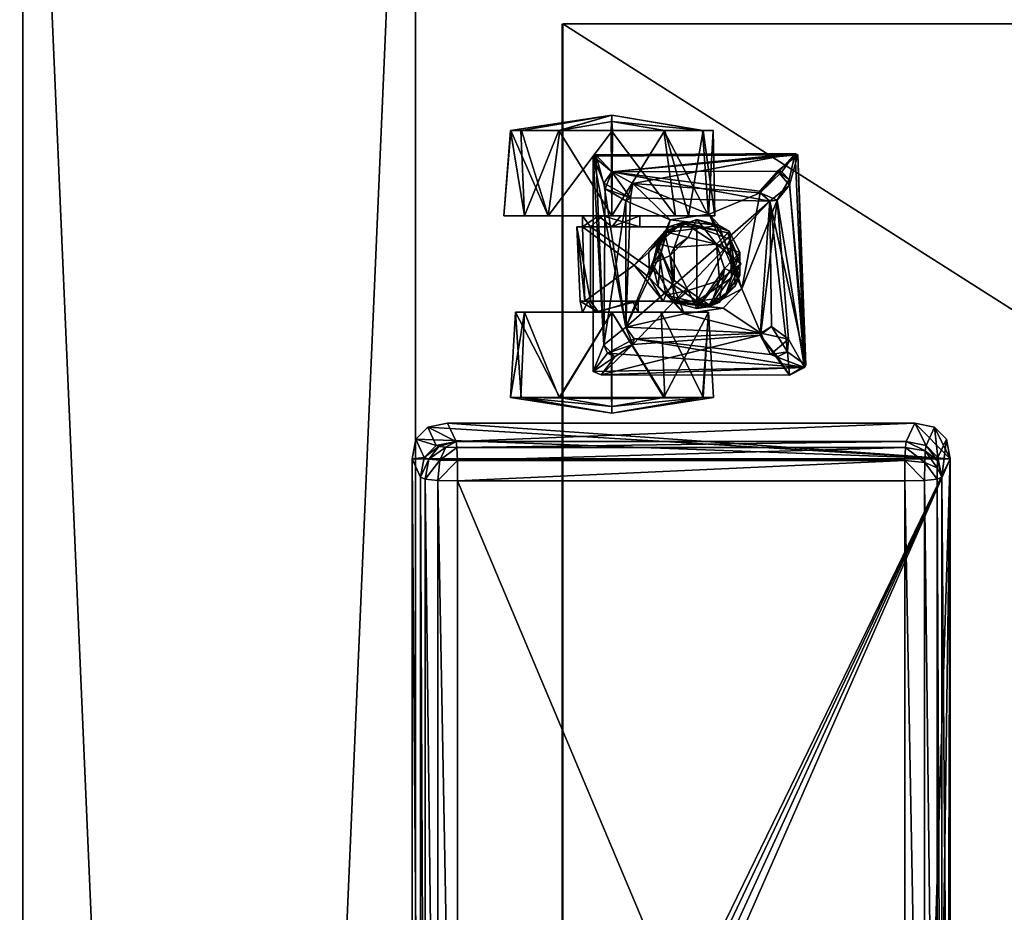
# Model space of a CAD drawing. Header units: inches. Extents: x 491 to 729, y -143 to 65.
# Tile 118 of 256: x 504 to 511, y -57 to -51. Entities that reach past the tile are written whole.
import ezdxf

# ---------------------------------------------------------------- set-up
doc = ezdxf.new("R2010")
doc.units = ezdxf.units.IN
doc.header["$MEASUREMENT"] = 0
doc.layers.add('A-FURN', color=7, linetype='Continuous')
for name, color, linetype, true_color in [('CET color Grey2', 7, 'Continuous', 0x060606), ('CET color Grey23', 7, 'Continuous', 0x393c39), ('CET color Grey30', 7, 'Continuous', 0x594d3d), ('CET color Grey8', 7, 'Continuous', 0x161614), ('CET color tan', 7, 'Continuous', 0xd4b38d)]:
    doc.layers.add(name, color=color, linetype=linetype, true_color=true_color)

# ---------------------------------------------------------------- blocks, each defined once
blk = doc.blocks.new('*C95')
at = {"layer": 'CET color Grey23', "linetype": 'Continuous'}
mesh = blk.add_polyface(dxfattribs=at)
corners = [(31.85, 4.648, 25.744), (-31.85, 4.648, 25.744), (-31.85, 4.648, 27.476), (31.85, 4.648, 27.476), (-31.85, 1.892, 25.744), (-31.85, 1.892, 27.476), (31.85, 1.892, 25.744), (31.85, 1.892, 27.476)]
mesh.append_faces([[corners[k] for k in face] for face in [(0, 2, 3, 0), (1, 5, 2, 1), (1, 6, 4, 1), (5, 3, 2, 5), (4, 7, 5, 4), (6, 3, 7, 6)]], dxfattribs={"vtx0": -1, "vtx3": -1})
mesh.append_faces([[corners[k] for k in face] for face in [(0, 1, 2, 0), (1, 4, 5, 1), (1, 0, 6, 1), (5, 7, 3, 5), (4, 6, 7, 4), (6, 0, 3, 6)]], dxfattribs={"vtx2": -1})
at = {"layer": 'CET color Grey8', "linetype": 'Continuous'}
mesh = blk.add_polyface(dxfattribs=at)
corners = [(16.368, -1.5436, 26.067), (16.368, 1.5955, 26.067), (23.828, 1.5955, 26.067), (23.828, -1.5436, 26.067), (16.214, -1.864, 27.563), (16.3436, -1.8054, 26.3167), (23.8524, -1.8054, 26.3167), (23.982, -1.864, 27.563), (24.232, -1.614, 27.563), (24.1036, -1.555, 26.3157), (24.1036, 1.607, 26.3157), (24.232, 1.666, 27.563), (23.982, 1.916, 27.563), (23.8524, 1.8573, 26.3167), (16.3436, 1.8573, 26.3167), (16.214, 1.916, 27.563), (15.964, 1.666, 27.563), (16.0924, 1.607, 26.3157), (16.0924, -1.555, 26.3157), (15.964, -1.614, 27.563), (16.1282, -1.6751, 26.2392), (16.1203, -1.6941, 26.3163), (23.9686, -1.7739, 26.2394), (23.9919, -1.7775, 26.3161), (16.2274, 1.8259, 26.2394), (16.2041, 1.8295, 26.3161), (24.0678, 1.727, 26.2392), (24.0757, 1.746, 26.3163), (16.2263, -1.5449, 26.0946), (16.2263, 1.5967, 26.0946), (16.3653, 1.7357, 26.0947), (23.83, 1.7357, 26.0948), (23.9697, 1.5968, 26.0946), (23.9697, -1.5447, 26.0946), (23.8307, -1.6838, 26.0947), (16.366, -1.6838, 26.0948), (16.0751, -1.8363, 27.563), (16.204, -1.7776, 26.3166), (24.1209, -1.8363, 27.563), (24.2042, 1.8049, 27.563), (16.0751, 1.8882, 27.563), (16.1344, -1.5487, 26.1775), (16.1329, -1.6266, 26.193), (16.2241, -1.6695, 26.1194), (16.2167, -1.7471, 26.1934), (16.3579, -1.7711, 26.1781), (23.8388, -1.7711, 26.178), (23.9176, -1.7718, 26.1933), (23.9567, -1.6849, 26.1193), (24.0383, -1.6883, 26.193), (24.0616, -1.5486, 26.1775), (24.0757, -1.6941, 26.3158), (16.3572, 1.823, 26.178), (16.2784, 1.8237, 26.1933), (16.2393, 1.7368, 26.1193), (16.1577, 1.7402, 26.193), (16.1344, 1.6005, 26.1775), (16.1203, 1.746, 26.3158), (24.0616, 1.6006, 26.1775), (24.0631, 1.6785, 26.193), (23.9719, 1.7214, 26.1194), (23.9793, 1.799, 26.1934), (23.8381, 1.823, 26.1781), (23.992, 1.8295, 26.3166), (15.9918, -1.7529, 27.563), (24.2042, -1.7529, 27.563), (24.1209, 1.8882, 27.563), (15.9918, 1.8049, 27.563)]
mesh.append_faces([[corners[k] for k in face] for face in [(18, 20, 21, 18), (6, 22, 23, 6), (14, 24, 25, 14), (10, 26, 27, 10), (0, 28, 29, 0), (0, 29, 1, 0), (1, 30, 31, 1), (1, 31, 2, 1), (2, 32, 33, 2), (2, 33, 3, 2), (3, 34, 35, 3), (3, 35, 0, 3), (4, 36, 37, 4), (4, 37, 5, 4), (6, 23, 38, 6), (6, 38, 7, 6), (10, 27, 39, 10), (10, 39, 11, 10), (14, 25, 40, 14), (14, 40, 15, 14), (18, 41, 42, 18), (41, 28, 43, 41), (41, 43, 42, 41), (28, 0, 35, 28), (28, 35, 43, 28), (18, 42, 20, 18), (42, 43, 44, 42), (42, 44, 20, 42), (43, 35, 45, 43), (43, 45, 44, 43), (20, 44, 37, 20), (20, 37, 21, 20), (44, 45, 5, 44), (44, 5, 37, 44), (6, 46, 47, 6), (46, 34, 48, 46), (46, 48, 47, 46), (34, 3, 33, 34), (34, 33, 48, 34), (6, 47, 22, 6), (47, 48, 49, 47), (47, 49, 22, 47), (48, 33, 50, 48), (48, 50, 49, 48), (22, 49, 51, 22), (22, 51, 23, 22), (49, 50, 9, 49), (49, 9, 51, 49), (14, 52, 53, 14), (52, 30, 54, 52), (52, 54, 53, 52), (30, 1, 29, 30), (30, 29, 54, 30), (14, 53, 24, 14), (53, 54, 55, 53), (53, 55, 24, 53), (54, 29, 56, 54), (54, 56, 55, 54), (24, 55, 57, 24), (24, 57, 25, 24), (55, 56, 17, 55), (55, 17, 57, 55), (10, 58, 59, 10), (58, 32, 60, 58), (58, 60, 59, 58), (32, 2, 31, 32), (32, 31, 60, 32), (10, 59, 26, 10), (59, 60, 61, 59), (59, 61, 26, 59), (60, 31, 62, 60), (60, 62, 61, 60), (26, 61, 63, 26), (26, 63, 27, 26), (61, 62, 13, 61), (61, 13, 63, 61), (28, 41, 56, 28), (28, 56, 29, 28), (41, 18, 17, 41), (41, 17, 56, 41), (30, 52, 62, 30), (30, 62, 31, 30), (52, 14, 13, 52), (52, 13, 62, 52), (32, 58, 50, 32), (32, 50, 33, 32), (58, 10, 9, 58), (58, 9, 50, 58), (46, 6, 5, 46), (46, 5, 45, 46), (36, 64, 21, 36), (36, 21, 37, 36), (64, 19, 18, 64), (64, 18, 21, 64), (23, 51, 65, 23), (23, 65, 38, 23), (51, 9, 8, 51), (51, 8, 65, 51), (27, 63, 66, 27), (27, 66, 39, 27), (63, 13, 12, 63), (63, 12, 66, 63), (25, 57, 67, 25), (25, 67, 40, 25), (57, 17, 16, 57), (57, 16, 67, 57)]])
mesh.append_faces([[corners[k] for k in face] for face in [(7, 65, 8, 7), (7, 8, 11, 7), (7, 11, 39, 7), (7, 39, 66, 7), (7, 66, 12, 7), (7, 12, 15, 7), (7, 15, 40, 7), (7, 40, 67, 7), (7, 67, 16, 7), (7, 16, 19, 7), (7, 19, 64, 7), (7, 64, 36, 7)]], dxfattribs={"vtx0": -1, "vtx2": -1, "vtx3": -1})
mesh.append_faces([[corners[k] for k in face] for face in [(0, 2, 3, 0), (4, 6, 7, 4), (8, 10, 11, 8), (12, 14, 15, 12), (16, 18, 19, 16), (34, 45, 35, 34), (7, 36, 4, 7)]], dxfattribs={"vtx0": -1, "vtx3": -1})
mesh.append_faces([[corners[k] for k in face] for face in [(0, 1, 2, 0), (4, 5, 6, 4), (8, 9, 10, 8), (12, 13, 14, 12), (16, 17, 18, 16), (34, 46, 45, 34), (7, 38, 65, 7)]], dxfattribs={"vtx2": -1})
at = {"layer": 'CET color tan', "linetype": 'Continuous'}
mesh = blk.add_polyface(dxfattribs=at)
corners = [(-35, -14.3819, 28.5), (35, -14.3819, 28.5), (35, 14.5, 28.5), (-35, 14.5, 28.5)]
mesh.append_faces([[corners[k] for k in face] for face in [(0, 2, 3, 0)]], dxfattribs={"vtx0": -1, "vtx3": -1})
mesh.append_faces([[corners[k] for k in face] for face in [(0, 1, 2, 0)]], dxfattribs={"vtx2": -1})
mesh = blk.add_polyface(dxfattribs=at)
corners = [(-35, -14.3819, 27.563), (35, 14.5, 27.563), (35, -14.3819, 27.563), (-35, 14.5, 27.563)]
mesh.append_faces([[corners[k] for k in face] for face in [(0, 1, 2, 0)]], dxfattribs={"vtx0": -1, "vtx3": -1})
mesh.append_faces([[corners[k] for k in face] for face in [(0, 3, 1, 0)]], dxfattribs={"vtx2": -1})
blk = doc.blocks.new('*C93')
at = {"layer": 'A-FURN', "linetype": 'Continuous', "rotation": 89.99999999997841}
blk.add_blockref('*C95', (508.6849, -77.7546, 0), dxfattribs=at)
blk = doc.blocks.new('*C63')
at = {"layer": 'CET color Grey2', "linetype": 'Continuous'}
mesh = blk.add_polyface(dxfattribs=at)
corners = [(11.2513, 18.7342, 0.1239), (10.6513, 18.9769, 0.3133), (11.2513, 19.0024, 0.3952), (11.2513, 18.9981, 1.1322), (10.6513, 18.8087, 1.3748), (11.2513, 18.7268, 1.4004), (11.3592, 18.362, 0.8967), (11.2513, 19.075, 0.5734), (11.2513, 19.0728, 0.9549), (10.6513, 19.122, 0.76), (10.5751, 18.6088, 0.6016), (10.0531, 18.5517, 0.9754), (10.5751, 18.5692, 0.9647), (10.6513, 18.362, 0), (10.6513, 18.5677, 0.76), (10.6513, 18.4256, 0.5644), (11.07, 18.493, 1.7674), (9.7475, 18.4182, 1.7674), (9.8702, 18.2648, 1.7674), (11.2513, 18.3577, 1.497), (11.3146, 18.362, 1.3041), (10.6513, 18.4554, 0.9432), (10.5751, 18.362, 0.9656), (10.5751, 18.5129, 0.5319), (10.8419, 18.4088, 1.6849), (11.0807, 18.4755, 1.6849), (10.9611, 18.3622, 1.6849), (9.7475, 18.4182, 1.6849), (10.8807, 18.4182, 1.7674), (10.9611, 18.3622, 1.7674), (11.2513, 18.3663, 0.023), (10.5751, 18.1664, 0.6964), (10.6513, 18.362, 1.52), (10.6513, 18.2985, 0.9556)]
mesh.append_faces([[corners[k] for k in face] for face in [(0, 1, 2, 0), (3, 4, 5, 3), (6, 0, 7, 6), (4, 8, 9, 4), (10, 11, 12, 10), (1, 0, 13, 1), (6, 3, 5, 6), (6, 7, 3, 6), (7, 9, 8, 7), (19, 20, 5, 19), (19, 5, 4, 19), (21, 12, 22, 21), (12, 14, 23, 12), (30, 13, 0, 30), (6, 30, 0, 6), (26, 29, 28, 26), (15, 31, 23, 15), (15, 23, 14, 15), (9, 7, 1, 9), (32, 19, 4, 32), (16, 25, 27, 16), (12, 21, 14, 12), (7, 8, 3, 7), (3, 8, 4, 3), (5, 20, 6, 5), (12, 23, 10, 12), (26, 28, 24, 26), (21, 22, 33, 21), (0, 2, 7, 0), (7, 2, 1, 7)]])
mesh.append_faces([[corners[k] for k in face] for face in [(18, 28, 16, 18)]], dxfattribs={"vtx0": -1, "vtx1": -1, "vtx2": -1, "vtx3": -1})
mesh.append_faces([[corners[k] for k in face] for face in [(14, 1, 15, 14), (24, 25, 26, 24), (21, 4, 14, 21)]], dxfattribs={"vtx0": -1, "vtx1": -1, "vtx3": -1})
mesh.append_faces([[corners[k] for k in face] for face in [(14, 4, 9, 14), (15, 1, 13, 15), (24, 27, 25, 24), (16, 28, 29, 16), (14, 9, 1, 14), (21, 32, 4, 21)]], dxfattribs={"vtx0": -1, "vtx2": -1, "vtx3": -1})
mesh.append_faces([[corners[k] for k in face] for face in [(16, 17, 18, 16)]], dxfattribs={"vtx2": -1})
mesh = blk.add_polyface(dxfattribs=at)
corners = [(9.9769, 18.9769, 1.2067), (9.3769, 19.002, 1.1254), (9.3769, 18.7336, 1.3965), (9.3665, 18.362, 0.0325), (9.3769, 18.7274, 0.12), (9.9769, 18.362, 0), (9.266, 18.362, 0.76), (9.3769, 18.9985, 0.3884), (9.9769, 19.0392, 0.415), (9.3769, 19.0748, 0.9473), (10.5751, 18.6088, 0.6016), (10.0531, 18.5848, 0.5685), (10.0531, 18.5517, 0.9754), (9.9769, 18.362, 1.52), (9.9769, 18.5677, 0.76), (9.3136, 18.362, 1.3041), (9.9769, 18.4829, 0.9264), (9.5582, 18.493, 1.6849), (9.7475, 18.4182, 1.7674), (11.07, 18.493, 1.7674), (9.7475, 18.4182, 1.6849), (9.9769, 18.4554, 0.5767), (9.3769, 18.3656, 1.497), (10.0531, 18.5284, 0.8809), (10.0531, 18.5129, 0.5319), (10.0531, 18.2166, 0.6146), (9.8702, 18.2648, 1.7674), (10.0531, 18.1788, 0.8533), (10.3047, 18.2053, 0.9896), (10.5751, 18.5692, 0.9647), (9.5348, 18.4367, 1.7674), (9.6624, 18.3426, 1.7674), (9.6869, 18.3931, 1.6849), (10.5751, 18.5129, 0.5319), (10.0531, 18.0016, 1.0237)]
mesh.append_faces([[corners[k] for k in face] for face in [(0, 1, 2, 0), (3, 4, 5, 3), (6, 7, 3, 6), (8, 9, 0, 8), (10, 11, 12, 10), (0, 2, 13, 0), (8, 7, 9, 8), (6, 9, 7, 6), (2, 1, 15, 2), (17, 18, 19, 17), (20, 17, 19, 20), (5, 4, 8, 5), (22, 13, 2, 22), (2, 15, 22, 2), (11, 14, 23, 11), (21, 24, 25, 21), (1, 6, 15, 1), (7, 8, 4, 7), (7, 4, 3, 7), (23, 16, 27, 23), (16, 23, 14, 16), (12, 28, 29, 12), (30, 31, 17, 30), (14, 11, 21, 14), (20, 18, 32, 20), (6, 1, 9, 6), (9, 1, 0, 9), (24, 10, 33, 24), (21, 11, 24, 21), (11, 10, 24, 11), (31, 32, 18, 31), (17, 31, 18, 17)]])
mesh.append_faces([[corners[k] for k in face] for face in [(0, 14, 8, 0), (13, 16, 0, 13), (8, 21, 5, 8)]], dxfattribs={"vtx0": -1, "vtx1": -1, "vtx3": -1})
mesh.append_faces([[corners[k] for k in face] for face in [(0, 16, 14, 0), (8, 14, 21, 8), (23, 34, 12, 23)]], dxfattribs={"vtx0": -1, "vtx2": -1, "vtx3": -1})
mesh.append_faces([[corners[k] for k in face] for face in [(20, 26, 18, 20), (32, 17, 20, 32)]], dxfattribs={"vtx0": -1, "vtx3": -1})
mesh.append_faces([[corners[k] for k in face] for face in [(12, 11, 23, 12)]], dxfattribs={"vtx2": -1})
mesh = blk.add_polyface(dxfattribs=at)
corners = [(10.3047, 18.2053, 0.9896), (10.217, 18.0993, 1.0279), (10.3967, 18.1032, 1.0279), (9.3769, 17.9905, 0.1235), (9.9769, 18.362, 0), (9.9769, 18.017, 0.0828), (10.0531, 18.0016, 1.0237), (10.0531, 18.2166, 0.6146), (10.0531, 17.9136, 0.5604), (10.0531, 18.5517, 0.9754), (10.5751, 18.5129, 0.5319), (10.0531, 17.7659, 0.5306), (10.0531, 18.5129, 0.5319), (9.3769, 17.722, 0.3945), (9.266, 18.362, 0.76), (9.3665, 18.362, 0.0325), (9.9769, 18.4554, 0.5767), (9.9769, 18.1788, 0.6666), (9.9769, 18.362, 1.52), (9.3769, 17.9966, 1.4), (9.9769, 17.6849, 1.105), (9.3769, 18.3656, 1.497), (9.9769, 18.2166, 0.9054), (9.9769, 18.4829, 0.9264), (10.0531, 18.1788, 0.8533), (10.0531, 18.5284, 0.8809), (10.0956, 17.9844, 1.3655), (10.4544, 18.0413, 1.3655), (9.3769, 17.6492, 0.5726), (9.3769, 17.7255, 1.1315), (9.3136, 18.362, 1.3041), (9.8702, 18.2648, 1.6849), (9.8277, 17.3169, 1.6849), (9.7888, 18.2056, 1.6849), (10.758, 18.2648, 1.6849), (9.7475, 18.4182, 1.6849), (10.3141, 18.0782, 1.4512), (10.0437, 17.9221, 1.4512), (10.158, 18.0364, 1.5522), (9.6869, 18.3931, 1.6849), (9.587, 17.01, 1.6849), (9.5582, 18.493, 1.6849), (9.5348, 18.4367, 1.7674), (9.7499, 18.215, 1.7674), (9.6624, 18.3426, 1.7674), (9.8702, 18.2648, 1.7674), (10.3141, 18.0782, 1.5522), (10.3954, 18.0161, 1.5753)]
mesh.append_faces([[corners[k] for k in face] for face in [(0, 1, 2, 0), (3, 4, 5, 3), (9, 6, 0, 9), (10, 11, 12, 10), (13, 14, 15, 13), (18, 19, 20, 18), (21, 19, 18, 21), (1, 26, 27, 1), (14, 28, 29, 14), (30, 19, 21, 30), (36, 37, 38, 36), (15, 4, 3, 15), (3, 13, 15, 3), (14, 29, 30, 14), (43, 39, 44, 43), (33, 45, 31, 33), (42, 41, 40, 42), (46, 38, 47, 46), (38, 46, 36, 38), (14, 13, 28, 14), (33, 39, 43, 33), (33, 43, 45, 33), (26, 1, 6, 26), (6, 1, 0, 6), (24, 23, 22, 24), (24, 22, 17, 24), (17, 7, 24, 17), (16, 7, 17, 16)]])
mesh.append_faces([[corners[k] for k in face] for face in [(6, 7, 8, 6), (12, 8, 7, 12), (24, 6, 25, 24), (4, 16, 5, 4)]], dxfattribs={"vtx0": -1, "vtx1": -1, "vtx3": -1})
mesh.append_faces([[corners[k] for k in face] for face in [(5, 16, 17, 5), (18, 22, 23, 18), (39, 40, 41, 39), (6, 24, 7, 6)]], dxfattribs={"vtx0": -1, "vtx2": -1, "vtx3": -1})
mesh.append_faces([[corners[k] for k in face] for face in [(42, 43, 44, 42), (8, 12, 11, 8)]], dxfattribs={"vtx0": -1, "vtx3": -1})
mesh.append_faces([[corners[k] for k in face] for face in [(31, 32, 33, 31)]], dxfattribs={"vtx1": -1})
mesh.append_faces([[corners[k] for k in face] for face in [(34, 31, 35, 34), (35, 31, 45, 35)]], dxfattribs={"vtx2": -1})
mesh = blk.add_polyface(dxfattribs=at)
corners = [(10.6513, 18.4256, 0.5644), (10.6513, 17.9153, 0.1451), (10.6513, 18.1664, 0.6964), (11.2513, 17.9898, 1.3961), (10.6513, 18.362, 1.52), (10.6513, 17.8246, 1.2974), (10.5751, 18.1664, 0.6964), (10.5751, 17.9136, 0.5604), (10.5751, 18.5129, 0.5319), (10.3954, 18.0161, 1.5753), (9.8702, 18.2648, 1.6849), (10.6241, 17.9519, 1.6674), (10.5751, 17.7659, 0.5305), (10.0531, 17.7659, 0.5306), (11.3592, 18.362, 0.8967), (11.2513, 17.7259, 0.3878), (11.2513, 18.3663, 0.023), (11.2513, 18.3577, 1.497), (11.2513, 17.7216, 1.1247), (11.2513, 17.9972, 0.1196), (10.758, 18.2648, 1.6849), (9.7475, 18.4182, 1.6849), (10.8419, 18.4088, 1.6849), (10.8807, 18.4182, 1.7674), (9.8702, 18.2648, 1.7674), (10.7789, 18.2307, 1.7674), (10.6513, 18.2985, 0.9556), (11.3146, 18.362, 1.3041), (10.5751, 17.9626, 1.0544), (10.5751, 18.362, 0.9656), (10.5349, 17.9867, 1.5522), (10.3141, 18.0782, 1.4512), (10.3141, 18.0782, 1.5522), (11.07, 18.493, 1.7674), (10.9611, 18.3622, 1.7674), (11.0807, 17.0563, 1.7674), (10.4544, 18.0413, 1.3655), (10.3967, 18.1032, 1.0279), (10.217, 18.0993, 1.0279), (10.6513, 18.4554, 0.9432), (10.5751, 18.5692, 0.9647), (10.8783, 18.215, 1.6849), (10.5426, 17.9944, 1.4661), (10.3047, 18.2053, 0.9896), (10.9611, 18.3622, 1.6849), (11.0807, 18.4755, 1.6849), (11.0886, 17.0752, 1.6849), (10.6513, 18.362, 0)]
mesh.append_faces([[corners[k] for k in face] for face in [(3, 4, 5, 3), (9, 10, 11, 9), (8, 12, 13, 8), (14, 15, 16, 14), (17, 4, 3, 17), (14, 18, 15, 14), (16, 19, 1, 16), (27, 17, 3, 27), (30, 31, 32, 30), (36, 37, 38, 36), (20, 11, 10, 20), (41, 11, 20, 41), (3, 18, 27, 3), (41, 25, 34, 41), (42, 31, 30, 42), (37, 28, 43, 37), (37, 36, 28, 37), (40, 43, 28, 40), (34, 44, 41, 34), (45, 33, 46, 45), (22, 25, 20, 22), (25, 41, 20, 25), (2, 6, 0, 2), (2, 29, 6, 2), (47, 16, 1, 47), (30, 32, 9, 30), (18, 14, 27, 18), (25, 22, 23, 25), (26, 29, 2, 26)]])
mesh.append_faces([[corners[k] for k in face] for face in [(0, 1, 2, 0), (6, 7, 8, 6), (20, 21, 22, 20), (23, 24, 25, 23), (2, 5, 26, 2), (33, 34, 35, 33), (26, 4, 39, 26)]], dxfattribs={"vtx0": -1, "vtx1": -1, "vtx3": -1})
mesh.append_faces([[corners[k] for k in face] for face in [(26, 5, 4, 26), (28, 6, 29, 28), (0, 47, 1, 0)]], dxfattribs={"vtx0": -1, "vtx2": -1, "vtx3": -1})
mesh.append_faces([[corners[k] for k in face] for face in [(28, 29, 40, 28), (8, 7, 12, 8)]], dxfattribs={"vtx0": -1, "vtx3": -1})
mesh = blk.add_polyface(dxfattribs=at)
corners = [(11.2513, 17.7216, 1.1247), (10.6513, 17.6392, 0.9948), (11.2513, 17.6513, 0.5651), (10.6648, 17.6783, 1.6674), (10.5001, 17.5799, 1.5753), (10.5845, 17.6098, 1.5522), (10.6513, 17.6849, 0.415), (10.8783, 18.215, 1.6849), (10.813, 17.322, 1.6849), (10.7549, 17.254, 1.7674), (10.9611, 18.3622, 1.7674), (10.7789, 18.2307, 1.7674), (10.826, 17.3252, 1.7674), (10.9663, 17.1993, 1.7674), (11.0886, 17.0752, 1.6849), (10.6513, 18.1664, 0.6964), (10.9611, 18.3622, 1.6849), (11.0807, 18.4755, 1.6849), (11.2513, 17.9972, 0.1196), (10.6513, 17.9153, 0.1451), (10.6264, 17.7659, 1.4512), (10.5426, 17.9944, 1.4661), (10.6264, 17.7659, 1.5522), (11.0807, 17.0563, 1.7674), (10.8674, 17.1147, 1.7674), (9.6045, 16.9993, 1.7674), (10.9611, 17.1697, 1.6849), (10.9072, 17.1179, 1.6849), (9.587, 17.01, 1.6849), (11.2513, 17.7259, 0.3878), (11.2513, 18.3663, 0.023), (10.6513, 17.8246, 1.2974), (11.2513, 17.9898, 1.3961), (11.07, 18.493, 1.7674), (10.7631, 17.2018, 1.6849), (10.6241, 17.9519, 1.6674), (10.1386, 17.4499, 1.6674)]
mesh.append_faces([[corners[k] for k in face] for face in [(0, 1, 2, 0), (3, 4, 5, 3), (2, 1, 6, 2), (3, 7, 8, 3), (18, 6, 19, 18), (20, 21, 22, 20), (8, 26, 13, 8), (29, 6, 18, 29), (29, 18, 30, 29), (31, 0, 32, 31), (14, 23, 28, 14), (14, 33, 23, 14), (24, 34, 9, 24), (8, 13, 12, 8), (13, 26, 27, 13), (0, 2, 29, 0), (29, 2, 6, 29), (35, 7, 3, 35), (5, 35, 3, 5), (8, 9, 34, 8), (34, 36, 8, 34), (27, 34, 24, 27), (27, 24, 13, 27), (1, 0, 31, 1), (8, 12, 9, 8), (5, 20, 22, 5)]])
mesh.append_faces([[corners[k] for k in face] for face in [(10, 13, 23, 10)]], dxfattribs={"vtx0": -1, "vtx1": -1, "vtx2": -1, "vtx3": -1})
mesh.append_faces([[corners[k] for k in face] for face in [(14, 16, 17, 14), (26, 14, 27, 26), (8, 14, 26, 8), (16, 14, 7, 16)]], dxfattribs={"vtx0": -1, "vtx1": -1, "vtx3": -1})
mesh.append_faces([[corners[k] for k in face] for face in [(9, 10, 11, 9), (10, 12, 13, 10), (15, 6, 1, 15), (15, 19, 6, 15), (24, 25, 23, 24), (27, 14, 28, 27), (23, 13, 24, 23), (15, 1, 31, 15), (10, 9, 12, 10)]], dxfattribs={"vtx0": -1, "vtx2": -1, "vtx3": -1})
mesh.append_faces([[corners[k] for k in face] for face in [(8, 7, 14, 8)]], dxfattribs={"vtx1": -1, "vtx2": -1})
mesh = blk.add_polyface(dxfattribs=at)
corners = [(9.7499, 18.215, 1.7674), (9.8152, 17.322, 1.7674), (10.7549, 17.254, 1.7674), (9.9634, 17.8536, 1.6674), (9.8702, 18.2648, 1.6849), (10.3954, 18.0161, 1.5753), (9.8277, 17.3169, 1.6849), (9.9769, 17.6849, 1.105), (9.9769, 18.2166, 0.9054), (9.9769, 18.362, 1.52), (9.9769, 18.017, 0.0828), (9.3769, 17.722, 0.3945), (9.3769, 17.9905, 0.1235), (10.0437, 17.9221, 1.4512), (10.0018, 17.7659, 1.4512), (10.0437, 17.9221, 1.5522), (10.1279, 17.8264, 1.4281), (10.1991, 17.6076, 1.3655), (10.0202, 17.6704, 1.3655), (10.0531, 18.0016, 1.0237), (10.0531, 17.9136, 0.5604), (9.9769, 17.6849, 0.415), (9.3769, 17.7255, 1.1315), (9.3769, 17.6492, 0.5726), (9.8702, 18.2648, 1.7674), (10.0531, 17.7659, 0.5306), (10.5751, 17.7659, 0.5305), (10.4849, 17.5308, 0.5487), (9.5348, 18.4367, 1.7674), (10.0125, 17.6851, 1.5522), (10.0041, 17.58, 1.6674), (10.158, 18.0364, 1.5522), (9.7888, 18.2056, 1.6849), (9.587, 17.01, 1.6849), (9.6869, 18.3931, 1.6849), (10.0956, 17.9844, 1.3655), (9.9769, 18.1788, 0.6666), (10.3746, 17.9521, 1.4281), (10.199, 17.9243, 1.3655), (9.3769, 17.9966, 1.4), (9.3136, 18.362, 1.3041), (10.3141, 18.0782, 1.4512), (10.2835, 17.5726, 1.4281), (10.0437, 17.6098, 1.4512), (10.4544, 18.0413, 1.3655), (9.5332, 17.1156, 1.7674)]
mesh.append_faces([[corners[k] for k in face] for face in [(3, 4, 5, 3), (3, 6, 4, 3), (10, 11, 12, 10), (13, 14, 15, 13), (14, 16, 17, 14), (18, 19, 20, 18), (21, 22, 23, 21), (25, 26, 27, 25), (15, 14, 29, 15), (7, 22, 21, 7), (15, 30, 3, 15), (3, 5, 31, 3), (16, 18, 17, 16), (35, 19, 18, 35), (30, 15, 29, 30), (13, 37, 16, 13), (13, 16, 14, 13), (15, 3, 31, 15), (31, 13, 15, 31), (16, 35, 18, 16), (37, 38, 16, 37), (22, 7, 39, 22), (22, 39, 40, 22), (41, 37, 13, 41), (21, 11, 10, 21), (14, 17, 42, 14), (23, 11, 21, 23), (14, 43, 29, 14), (14, 42, 43, 14), (38, 35, 16, 38), (28, 33, 45, 28), (18, 20, 25, 18)]])
mesh.append_faces([[corners[k] for k in face] for face in [(0, 1, 2, 0), (1, 0, 28, 1)]], dxfattribs={"vtx0": -1, "vtx1": -1, "vtx2": -1, "vtx3": -1})
mesh.append_faces([[corners[k] for k in face] for face in [(7, 8, 9, 7), (21, 8, 7, 21), (32, 33, 34, 32), (10, 36, 21, 10)]], dxfattribs={"vtx0": -1, "vtx1": -1, "vtx3": -1})
mesh.append_faces([[corners[k] for k in face] for face in [(2, 24, 0, 2), (21, 36, 8, 21)]], dxfattribs={"vtx0": -1, "vtx2": -1, "vtx3": -1})
mesh.append_faces([[corners[k] for k in face] for face in [(38, 44, 35, 38)]], dxfattribs={"vtx0": -1, "vtx3": -1})
mesh = blk.add_polyface(dxfattribs=at)
corners = [(10.1386, 17.4499, 1.6674), (10.7631, 17.2018, 1.6849), (9.8277, 17.3169, 1.6849), (10.0041, 17.58, 1.6674), (9.9634, 17.8536, 1.6674), (10.0202, 17.6704, 1.3655), (10.0777, 17.5703, 0.5767), (10.3141, 17.4569, 1.3655), (10.3505, 17.4776, 0.5487), (9.7863, 17.123, 1.6849), (9.6971, 17.13, 1.7674), (10.7549, 17.254, 1.7674), (9.8744, 17.2406, 1.7674), (9.6782, 17.2496, 1.6849), (9.7888, 18.2056, 1.6849), (9.8152, 17.322, 1.7674), (9.5348, 18.4367, 1.7674), (9.5332, 17.1156, 1.7674), (9.6045, 16.9993, 1.7674), (10.8674, 17.1147, 1.7674), (10.158, 17.4955, 1.5522), (10.2333, 17.4643, 1.4512), (10.3141, 17.5029, 1.5753), (10.0437, 17.6098, 1.4512), (9.587, 17.01, 1.6849), (9.6619, 17.1993, 1.7674), (10.0531, 17.7659, 0.5306), (10.2175, 17.5218, 0.5324), (10.0125, 17.6851, 1.5522), (10.2835, 17.5726, 1.4281), (10.1991, 17.6076, 1.3655), (10.4849, 17.5308, 0.5487), (10.5001, 17.5799, 1.5753), (11.0807, 17.0563, 1.7674), (10.3949, 17.4643, 1.4512)]
mesh.append_faces([[corners[k] for k in face] for face in [(0, 1, 2, 0), (3, 2, 4, 3), (5, 6, 7, 5), (8, 7, 6, 8), (20, 21, 22, 20), (23, 21, 20, 23), (6, 5, 26, 6), (26, 27, 6, 26), (0, 28, 22, 0), (23, 29, 21, 23), (12, 9, 10, 12), (26, 31, 27, 26), (9, 12, 2, 9), (2, 15, 13, 2), (25, 13, 15, 25), (13, 10, 9, 13), (0, 22, 32, 0), (18, 24, 33, 18), (28, 20, 22, 28), (28, 23, 20, 28), (28, 0, 3, 28), (2, 3, 0, 2), (2, 12, 15, 2), (24, 18, 17, 24), (27, 8, 6, 27), (21, 34, 22, 21), (13, 25, 10, 13)]])
mesh.append_faces([[corners[k] for k in face] for face in [(9, 1, 24, 9), (14, 13, 24, 14), (11, 10, 18, 11)]], dxfattribs={"vtx0": -1, "vtx1": -1, "vtx2": -1, "vtx3": -1})
mesh.append_faces([[corners[k] for k in face] for face in [(10, 11, 12, 10), (13, 14, 2, 13), (9, 24, 13, 9), (18, 10, 17, 18)]], dxfattribs={"vtx0": -1, "vtx1": -1, "vtx3": -1})
mesh.append_faces([[corners[k] for k in face] for face in [(15, 16, 17, 15), (18, 19, 11, 18), (17, 25, 15, 17), (11, 15, 12, 11), (17, 10, 25, 17)]], dxfattribs={"vtx0": -1, "vtx2": -1, "vtx3": -1})
mesh.append_faces([[corners[k] for k in face] for face in [(2, 1, 9, 2)]], dxfattribs={"vtx1": -1})
mesh.append_faces([[corners[k] for k in face] for face in [(30, 5, 7, 30)]], dxfattribs={"vtx2": -1})
mesh = blk.add_polyface(dxfattribs=at)
corners = [(10.3505, 17.4776, 0.5487), (10.5326, 17.5474, 1.3655), (10.3141, 17.4569, 1.3655), (10.6648, 17.6783, 1.6674), (10.813, 17.322, 1.6849), (10.1386, 17.4499, 1.6674), (10.7549, 17.254, 1.7674), (10.7789, 18.2307, 1.7674), (9.8702, 18.2648, 1.7674), (10.4292, 17.9243, 1.3655), (10.4544, 18.0413, 1.3655), (10.199, 17.9243, 1.3655), (10.5751, 17.9626, 1.0544), (10.608, 17.8614, 1.3655), (10.5751, 17.9136, 0.5604), (10.3746, 17.9521, 1.4281), (10.5001, 17.5799, 1.5753), (10.9072, 17.1179, 1.6849), (9.587, 17.01, 1.6849), (10.7631, 17.2018, 1.6849), (10.5426, 17.5374, 1.4661), (10.5845, 17.6098, 1.5522), (10.5003, 17.8264, 1.4281), (10.5426, 17.9944, 1.4661), (10.4849, 17.5308, 0.5487), (10.5751, 17.7659, 0.5305), (10.5751, 18.1664, 0.6964), (10.3949, 17.4643, 1.4512), (10.3141, 17.5029, 1.5753), (10.6241, 17.9519, 1.6674), (10.5349, 17.9867, 1.5522), (10.2835, 17.5726, 1.4281), (10.4525, 17.6275, 1.3655), (10.4525, 17.6275, 1.4281), (10.6264, 17.7659, 1.4512), (10.1991, 17.6076, 1.3655), (10.6264, 17.7659, 1.5522), (10.3141, 18.0782, 1.4512), (10.3954, 18.0161, 1.5753), (10.2175, 17.5218, 0.5324), (10.2333, 17.4643, 1.4512)]
mesh.append_faces([[corners[k] for k in face] for face in [(0, 1, 2, 0), (3, 4, 5, 3), (12, 13, 14, 12), (11, 15, 9, 11), (3, 5, 16, 3), (20, 21, 16, 20), (22, 15, 23, 22), (24, 25, 1, 24), (27, 20, 28, 27), (13, 12, 10, 13), (29, 21, 30, 29), (25, 13, 1, 25), (31, 32, 33, 31), (27, 33, 20, 27), (20, 34, 21, 20), (31, 33, 27, 31), (33, 32, 22, 33), (22, 23, 34, 22), (36, 23, 30, 36), (24, 1, 0, 24), (28, 20, 16, 28), (15, 37, 23, 15), (33, 22, 34, 33), (33, 34, 20, 33), (31, 35, 32, 31), (13, 25, 14, 13), (29, 30, 38, 29), (39, 24, 0, 39), (27, 40, 31, 27), (22, 9, 15, 22), (32, 9, 22, 32), (21, 36, 30, 21)]])
mesh.append_faces([[corners[k] for k in face] for face in [(6, 7, 8, 6)]], dxfattribs={"vtx0": -1, "vtx1": -1, "vtx2": -1, "vtx3": -1})
mesh.append_faces([[corners[k] for k in face] for face in [(9, 10, 11, 9), (17, 18, 19, 17), (14, 26, 12, 14), (32, 13, 9, 32)]], dxfattribs={"vtx0": -1, "vtx1": -1, "vtx3": -1})
mesh.append_faces([[corners[k] for k in face] for face in [(2, 32, 35, 2), (9, 13, 10, 9), (32, 1, 13, 32), (32, 2, 1, 32)]], dxfattribs={"vtx0": -1, "vtx2": -1, "vtx3": -1})
at = {"layer": 'CET color Grey30', "linetype": 'Continuous'}
mesh = blk.add_polyface(dxfattribs=at)
corners = [(0, 18.712, 1.795), (12, 18.712, 1.795), (12, 18.712, 19.497), (0, 18.712, 19.497)]
mesh.append_faces([[corners[k] for k in face] for face in [(0, 2, 3, 0), (1, 3, 2, 1)]], dxfattribs={"vtx0": -1, "vtx3": -1})
mesh.append_faces([[corners[k] for k in face] for face in [(0, 1, 2, 0), (1, 0, 3, 1)]], dxfattribs={"vtx2": -1})
mesh = blk.add_polyface(dxfattribs=at)
corners = [(12, 18.707, 19.497), (0, 18.707, 19.497), (0, 18.707, 20.122), (12, 18.707, 20.122), (0, -0.168, 19.497), (0, -0.168, 20.122), (12, -0.168, 19.497), (12, -0.168, 20.122)]
mesh.append_faces([[corners[k] for k in face] for face in [(0, 2, 3, 0), (1, 5, 2, 1), (1, 6, 4, 1), (5, 3, 2, 5), (4, 7, 5, 4), (6, 3, 7, 6)]], dxfattribs={"vtx0": -1, "vtx3": -1})
mesh.append_faces([[corners[k] for k in face] for face in [(0, 1, 2, 0), (1, 4, 5, 1), (1, 0, 6, 1), (5, 7, 3, 5), (4, 6, 7, 4), (6, 0, 3, 6)]], dxfattribs={"vtx2": -1})
mesh = blk.add_polyface(dxfattribs=at)
corners = [(11.999, 18.707, 1.795), (12, 0.707, 1.795), (11.999, 0.707, 1.795), (11.999, 0.707, 19.497), (12, 0.707, 19.497), (12, 18.707, 19.497)]
mesh.append_faces([[corners[k] for k in face] for face in [(0, 1, 2, 0), (3, 4, 5, 3), (1, 0, 5, 1), (1, 5, 4, 1), (0, 2, 3, 0), (0, 3, 5, 0)]])
mesh.append_faces([[corners[k] for k in face] for face in [(2, 4, 3, 2)]], dxfattribs={"vtx0": -1, "vtx3": -1})
mesh.append_faces([[corners[k] for k in face] for face in [(2, 1, 4, 2)]], dxfattribs={"vtx2": -1})
blk = doc.blocks.new('*C61')
at = {"layer": 'A-FURN', "linetype": 'Continuous', "rotation": 89.99999999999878}
blk.add_blockref('*C63', (526.5348, -62.719, 0), dxfattribs=at)

msp = doc.modelspace()

# ---------------------------------------------------------------- block references
at = {"layer": 'A-FURN', "linetype": 'Continuous'}
for name in ['*C93', '*C61']:
    msp.add_blockref(name, (0, 0), dxfattribs=at)

doc.saveas('drawing.dxf')
